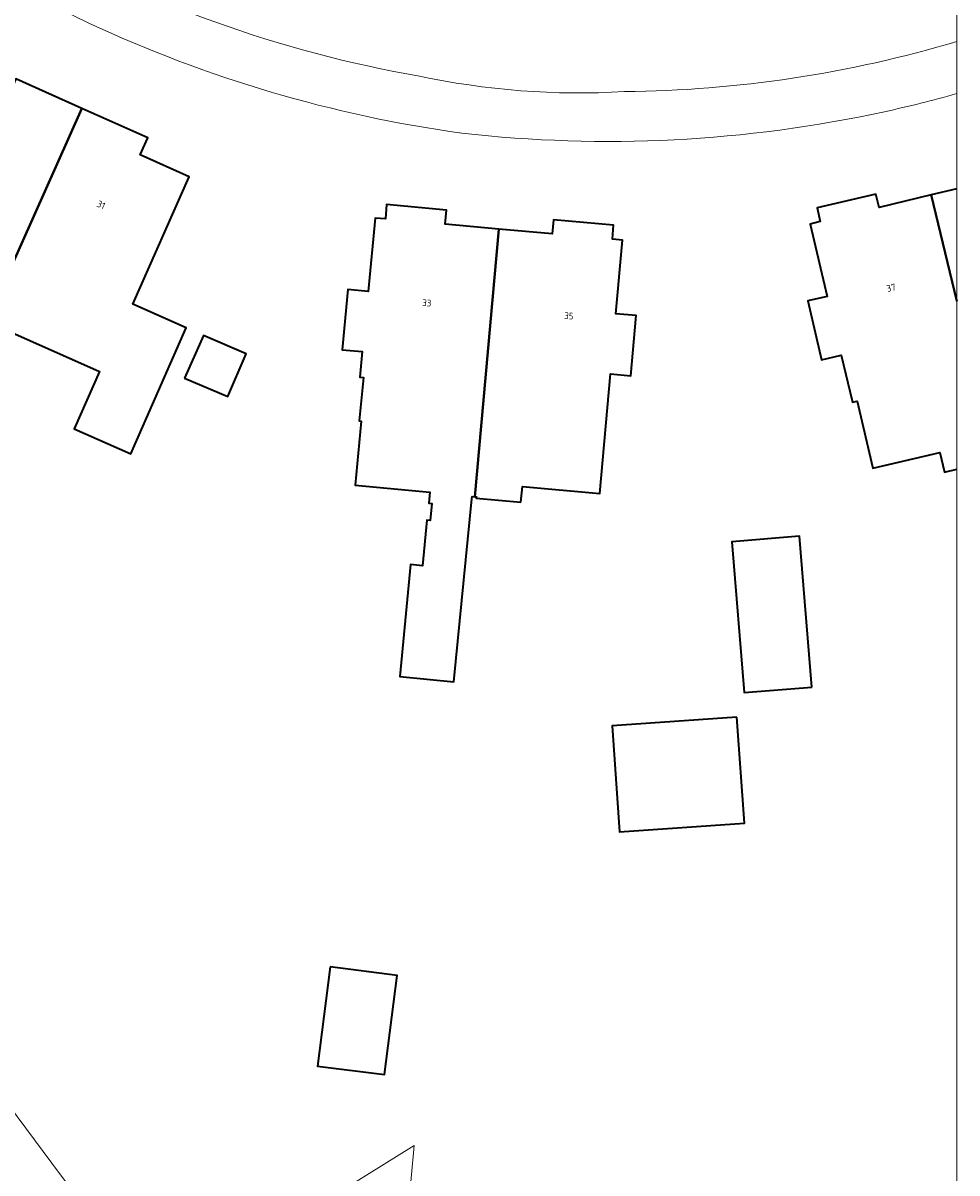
# Model space of a CAD drawing. Header units: metres. Extents: x 154991 to 155595, y 461305 to 461800.
# Tile 80 of 88: x 155535 to 155585, y 461554 to 461615. Entities that reach past the tile are written whole.
import ezdxf
from ezdxf.enums import TextEntityAlignment as Align

# ---------------------------------------------------------------- set-up
doc = ezdxf.new("R2010")
doc.units = ezdxf.units.M
for name, color, linetype, lineweight in [('B-WE-GR-BEPLANTING_CULTUUR_BOSPLANTSOEN-GV', 90, 'Continuous', 18), ('B-WE-GW-TALUD_KRUIN-G', 90, 'Continuous', 18), ('B-WE-OG-BEBOUWING-GV', 7, 'Continuous', 35), ('B-WE-OG-BEBOUWING-T18', 10, 'Continuous', 18), ('B-WE-OG-TERREIN_ERF-GV', 7, 'Continuous', 18), ('B-WE-VH-VERHARDING_BETONSTRAATSTEEN-GV', 7, 'Continuous', 18), ('B-WE-VH-VERHARDING_TEGEL-GV', 252, 'Continuous', 18)]:
    doc.layers.add(name, color=color, linetype=linetype, lineweight=lineweight)
doc.layers.add('X-XX-AL-HULPLIJN-G', color=210, linetype='Continuous', lineweight=18, plot=False)
doc.styles.add('NLCS-ISO-M200-T18', font='NLCS-ISO.ttf', dxfattribs={"height": 0.36})

msp = doc.modelspace()

# ---------------------------------------------------------------- linework, layer by layer
at = {"layer": 'B-WE-GR-BEPLANTING_CULTUUR_BOSPLANTSOEN-GV', "flags": 128}
for points in [[(155518.93, 461555.327), (155520.816, 461552.476), (155521.081, 461551.843), (155521.258, 461552.035), (155529, 461540.653), (155530.883, 461541.022), (155534.452, 461540.982), (155539.082, 461551.621), (155536.654, 461554.865), (155533.002, 461559.742), (155521.239, 461576.243), (155520.518, 461577.264), (155520.343, 461577.511)], [(155584.678, 461540.309), (155575.79, 461540.469), (155575.299, 461547.925), (155562.998, 461548.507), (155555.242, 461548.866), (155555.888, 461555.793), (155542.291, 461547.337), (155539.082, 461551.621), (155534.452, 461540.982), (155530.883, 461541.022), (155529, 461540.653), (155530.31, 461538.728), (155530.327, 461538.702), (155532.924, 461537.744), (155538.271, 461536.615), (155545.908, 461536.682), (155554.418, 461536.868), (155570.763, 461537.469), (155575.022, 461536.782), (155576.87, 461535.745), (155577.182, 461534.957), (155584.678, 461534.938)]]:
    msp.add_lwpolyline(points, dxfattribs=at)
at = {"layer": 'B-WE-GW-TALUD_KRUIN-G', "flags": 128}
msp.add_lwpolyline([(155539.082, 461551.621), (155536.654, 461554.865), (155533.002, 461559.742), (155521.239, 461576.243), (155520.518, 461577.264), (155520.343, 461577.511), (155520.272, 461577.461), (155515.748, 461583.874), (155515.816, 461583.922), (155508.211, 461594.692), (155494.379, 461612.753), (155475.274, 461638.864), (155462.922, 461657.852)], dxfattribs=at)
at = {"layer": 'B-WE-OG-BEBOUWING-GV', "flags": 128}
for points in [[(155538.242, 461610.868), (155534.735, 461612.43), (155534.33, 461611.515), (155531.866, 461612.606), (155529.156, 461606.532), (155526.239, 461607.836), (155523.322, 461601.248), (155525.721, 461600.186), (155525.474, 461599.629), (155528.853, 461598.133), (155530.424, 461601.68), (155529.868, 461601.926), (155530.713, 461603.833), (155534.091, 461602.337), (155534.386, 461602.206)], [(155538.242, 461610.868), (155534.386, 461602.206), (155534.091, 461602.337), (155532.91, 461599.669), (155539.177, 461596.894), (155537.835, 461593.857), (155540.836, 461592.531), (155543.785, 461599.208), (155540.948, 461600.471), (155543.936, 461607.24), (155541.344, 461608.395), (155541.75, 461609.307)], [(155559.099, 461590.25), (155560.37, 461604.459), (155557.53, 461604.713), (155557.597, 461605.461), (155554.421, 461605.758), (155554.353, 461604.998), (155553.804, 461605.047), (155553.432, 461601.142), (155552.359, 461601.244), (155552.055, 461598.053), (155553.128, 461597.951), (155553, 461596.601), (155553.189, 461596.583), (155552.969, 461594.273), (155553.075, 461594.263), (155552.751, 461590.863), (155556.713, 461590.485), (155556.658, 461589.902), (155556.822, 461589.886), (155556.736, 461588.989), (155556.547, 461589.007), (155556.316, 461586.581), (155555.679, 461586.642), (155555.113, 461580.696), (155557.98, 461580.423), (155558.944, 461590.131), (155558.957, 461590.263)], [(155561.551, 461589.953), (155561.626, 461590.79), (155565.734, 461590.422), (155566.302, 461596.765), (155567.377, 461596.669), (155567.663, 461599.864), (155566.593, 461599.96), (155566.943, 461603.871), (155566.401, 461603.92), (155566.468, 461604.67), (155563.277, 461604.957), (155563.21, 461604.205), (155560.37, 461604.459), (155559.099, 461590.25), (155559.187, 461590.242), (155559.18, 461590.165)], [(155543.696, 461596.534), (155545.993, 461595.561), (155546.966, 461597.831), (155544.696, 461598.804)], [(155576.989, 461580.138), (155576.333, 461588.144), (155572.738, 461587.849), (155573.394, 461579.843)], [(155573.014, 461578.546), (155566.386, 461578.08), (155566.783, 461572.444), (155573.411, 461572.911)], [(155551.427, 461565.277), (155550.758, 461560.016), (155554.311, 461559.564), (155554.981, 461564.825)]]:
    msp.add_lwpolyline(points, close=True, dxfattribs=at)
for points in [[(155584.678, 461606.605), (155583.315, 461606.276), (155584.678, 461600.633)], [(155584.678, 461600.633), (155583.315, 461606.276), (155580.556, 461605.61), (155580.385, 461606.318), (155577.274, 461605.58), (155577.437, 461604.856), (155576.902, 461604.727), (155577.807, 461600.885), (155576.769, 461600.641), (155577.504, 461597.519), (155578.555, 461597.767), (155579.144, 461595.267), (155579.388, 461595.325), (155580.226, 461591.764), (155583.781, 461592.601), (155584.028, 461591.554), (155584.678, 461591.716)]]:
    msp.add_lwpolyline(points, dxfattribs=at)
at = {"layer": 'B-WE-OG-TERREIN_ERF-GV', "flags": 128}
for points in [[(155413.206, 461722.822), (155425.431, 461706.516), (155425.539, 461706.391), (155432.531, 461698.321), (155460.891, 461660.974), (155462.922, 461657.852), (155475.274, 461638.864), (155494.379, 461612.753), (155508.211, 461594.692), (155515.816, 461583.922), (155518.915, 461586.108), (155523.439, 461579.695), (155520.343, 461577.511), (155520.518, 461577.264), (155521.239, 461576.243), (155533.002, 461559.742), (155536.654, 461554.865), (155539.082, 461551.621)], [(155584.678, 461591.716), (155584.028, 461591.554), (155583.781, 461592.601), (155580.226, 461591.764), (155579.388, 461595.325), (155579.144, 461595.267), (155578.555, 461597.767), (155577.504, 461597.519), (155576.769, 461600.641), (155577.807, 461600.885), (155576.902, 461604.727), (155577.437, 461604.856), (155577.274, 461605.58), (155580.385, 461606.318), (155580.556, 461605.61), (155583.315, 461606.276), (155584.678, 461606.605)], [(155542.291, 461547.337), (155555.888, 461555.793), (155555.242, 461548.866)]]:
    msp.add_lwpolyline(points, dxfattribs=at)
at = {"layer": 'B-WE-OG-TERREIN_ERF-GV'}
for points in [[(155538.618, 461615.402, -0.100632), (155517.223, 461631.371)], [(155558.415, 461609.555, -0.075416), (155538.618, 461615.402)], [(155584.678, 461611.651, -0.015411), (155580.846, 461610.692)], [(155580.846, 461610.692, -0.082167), (155558.415, 461609.555)]]:
    msp.add_lwpolyline(points, format="xyb", dxfattribs=at)
at = {"layer": 'B-WE-OG-TERREIN_ERF-GV', "flags": 128}
for points in [[(155534.091, 461602.337), (155530.713, 461603.833), (155529.868, 461601.926), (155530.424, 461601.68), (155528.853, 461598.133), (155525.474, 461599.629), (155525.721, 461600.186), (155523.322, 461601.248), (155526.239, 461607.836), (155529.156, 461606.532), (155531.866, 461612.606), (155534.33, 461611.515), (155534.735, 461612.43), (155538.242, 461610.868), (155541.75, 461609.307), (155541.344, 461608.395), (155543.936, 461607.24), (155540.948, 461600.471), (155543.785, 461599.208), (155540.836, 461592.531), (155537.835, 461593.857), (155539.177, 461596.894), (155532.91, 461599.669)], [(155560.37, 461604.459), (155563.21, 461604.205), (155563.277, 461604.957), (155566.468, 461604.67), (155566.401, 461603.92), (155566.943, 461603.871), (155566.593, 461599.96), (155567.663, 461599.864), (155567.377, 461596.669), (155566.302, 461596.765), (155565.734, 461590.422), (155561.626, 461590.79), (155561.551, 461589.953), (155559.18, 461590.165), (155559.187, 461590.242), (155559.099, 461590.25), (155558.957, 461590.263), (155558.944, 461590.131), (155557.98, 461580.423), (155555.113, 461580.696), (155555.679, 461586.642), (155556.316, 461586.581), (155556.547, 461589.007), (155556.736, 461588.989), (155556.822, 461589.886), (155556.658, 461589.902), (155556.713, 461590.485), (155552.751, 461590.863), (155553.075, 461594.263), (155552.969, 461594.273), (155553.189, 461596.583), (155553, 461596.601), (155553.128, 461597.951), (155552.055, 461598.053), (155552.359, 461601.244), (155553.432, 461601.142), (155553.804, 461605.047), (155554.353, 461604.998), (155554.421, 461605.758), (155557.597, 461605.461), (155557.53, 461604.713)], [(155543.696, 461596.534), (155544.696, 461598.804), (155546.966, 461597.831), (155545.993, 461595.561)], [(155576.989, 461580.138), (155573.394, 461579.843), (155572.738, 461587.849), (155576.333, 461588.144)], [(155573.014, 461578.546), (155573.411, 461572.911), (155566.783, 461572.444), (155566.386, 461578.08)], [(155551.427, 461565.277), (155554.981, 461564.825), (155554.311, 461559.564), (155550.758, 461560.016)]]:
    msp.add_lwpolyline(points, close=True, dxfattribs=at)
at = {"layer": 'B-WE-VH-VERHARDING_BETONSTRAATSTEEN-GV'}
for points in [[(155535.191, 461620.138, 0.087022), (155556.081, 461612.596)], [(155567.051, 461611.757, 0.070169), (155584.694, 461614.423)], [(155556.081, 461612.596, 0.067181), (155567.051, 461611.757)]]:
    msp.add_lwpolyline(points, format="xyb", dxfattribs=at)
at = {"layer": 'B-WE-VH-VERHARDING_TEGEL-GV'}
for points in [[(155517.223, 461631.371, 0.100632), (155538.618, 461615.402)], [(155556.081, 461612.596, -0.087022), (155535.191, 461620.138)], [(155538.618, 461615.402, 0.075416), (155558.415, 461609.555)], [(155584.694, 461614.423, -0.070169), (155567.051, 461611.757)], [(155567.051, 461611.757, -0.067181), (155556.081, 461612.596)], [(155580.846, 461610.692, 0.015411), (155584.678, 461611.651, 0.015411)], [(155558.415, 461609.555, 0.082167), (155580.846, 461610.692)]]:
    msp.add_lwpolyline(points, format="xyb", dxfattribs=at)
at = {"layer": 'X-XX-AL-HULPLIJN-G'}
msp.add_lwpolyline([(155584.678, 461304.911), (155002.41, 461304.911), (155002.41, 461797.142), (155584.678, 461797.142)], close=True, dxfattribs=at)

# ---------------------------------------------------------------- texts
at = {"layer": 'B-WE-OG-BEBOUWING-T18', "style": 'NLCS-ISO-M200-T18'}
for s, rotation, p in [('31', 335.9, (155539.268, 461605.747)), ('37', 13.6, (155581.197, 461601.342)), ('33', 354.8, (155556.555, 461600.538)), ('35', 354.8, (155564.094, 461599.849))]:
    msp.add_text(s, height=0.36, rotation=rotation, dxfattribs=at).set_placement(p, align=Align.MIDDLE)

doc.saveas('drawing.dxf')
